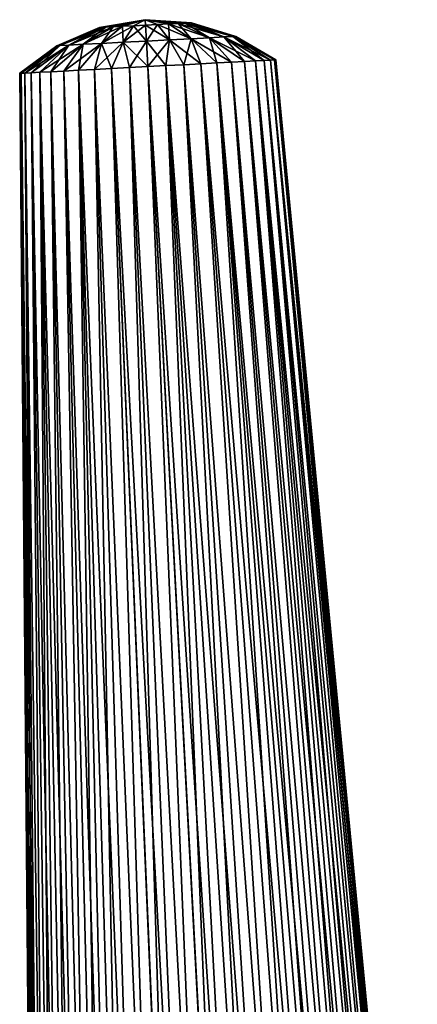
# Model space of a CAD drawing. Header units: millimetres. Extents: x -29 to 75, y -375 to 321.
# Tile 22 of 29: x 50 to 63, y 100 to 133. Entities that reach past the tile are written whole.
import ezdxf

# ---------------------------------------------------------------- set-up
doc = ezdxf.new("R2010")
doc.units = ezdxf.units.MM
doc.header["$LTSCALE"] = 101.851852
for name, color, linetype in [('22', 7, 'CONTINUOUS'), ('23', 7, 'CONTINUOUS'), ('27', 7, 'CONTINUOUS'), ('28', 7, 'CONTINUOUS')]:
    doc.layers.add(name, color=color, linetype=linetype)

msp = doc.modelspace()

# ---------------------------------------------------------------- linework, layer by layer
at = {"layer": '22', "color": 7, "linetype": 'CONTINUOUS', "true_color": 0xa2afbf}
for points in [[(57.572, 131.314, -2.27), (57.859, 131.329, -1.744), (61.998, 83.121, -3.215), (57.572, 131.314, -2.27)], [(57.859, 131.329, -1.744), (58.068, 131.34, -1.183), (62.48, 83.146, -2.205), (57.859, 131.329, -1.744)], [(61.998, 83.121, -3.215), (57.859, 131.329, -1.744), (62.26, 83.134, -2.723), (61.998, 83.121, -3.215)], [(62.26, 83.134, -2.723), (57.859, 131.329, -1.744), (62.48, 83.146, -2.205), (62.26, 83.134, -2.723)], [(58.068, 131.34, -1.183), (58.195, 131.347, -0.598), (62.652, 83.155, -1.669), (58.068, 131.34, -1.183)], [(62.48, 83.146, -2.205), (58.068, 131.34, -1.183), (62.652, 83.155, -1.669), (62.48, 83.146, -2.205)], [(58.195, 131.347, -0.598), (58.237, 131.349), (62.852, 83.165, -0.562), (58.195, 131.347, -0.598)], [(62.652, 83.155, -1.669), (58.195, 131.347, -0.598), (62.777, 83.161, -1.12), (62.652, 83.155, -1.669)], [(62.777, 83.161, -1.12), (58.195, 131.347, -0.598), (62.852, 83.165, -0.562), (62.777, 83.161, -1.12)], [(62.852, 83.165, -0.562), (58.237, 131.349), (62.877, 83.167), (62.852, 83.165, -0.562)], [(51.296, 130.985, -3.174), (51.775, 131.011, -3.533), (52.488, 82.622, -4.806), (51.296, 130.985, -3.174)], [(51.775, 131.011, -3.533), (52.3, 131.038, -3.82), (53.227, 82.661, -5.348), (51.775, 131.011, -3.533)], [(52.488, 82.622, -4.806), (51.775, 131.011, -3.533), (52.855, 82.641, -5.096), (52.488, 82.622, -4.806)], [(52.855, 82.641, -5.096), (51.775, 131.011, -3.533), (53.227, 82.661, -5.348), (52.855, 82.641, -5.096)], [(52.3, 131.038, -3.82), (52.861, 131.067, -4.03), (54.352, 82.72, -5.906), (52.3, 131.038, -3.82)], [(53.227, 82.661, -5.348), (52.3, 131.038, -3.82), (53.789, 82.69, -5.662), (53.227, 82.661, -5.348)], [(53.789, 82.69, -5.662), (52.3, 131.038, -3.82), (54.352, 82.72, -5.906), (53.789, 82.69, -5.662)], [(52.861, 131.067, -4.03), (53.446, 131.098, -4.157), (54.917, 82.749, -6.089), (52.861, 131.067, -4.03)], [(54.352, 82.72, -5.906), (52.861, 131.067, -4.03), (54.917, 82.749, -6.089), (54.352, 82.72, -5.906)], [(53.446, 131.098, -4.157), (54.043, 131.129, -4.2), (56.051, 82.809, -6.29), (53.446, 131.098, -4.157)], [(54.917, 82.749, -6.089), (53.446, 131.098, -4.157), (55.483, 82.779, -6.216), (54.917, 82.749, -6.089)], [(55.483, 82.779, -6.216), (53.446, 131.098, -4.157), (56.051, 82.809, -6.29), (55.483, 82.779, -6.216)], [(54.043, 131.129, -4.2), (54.64, 131.161, -4.157), (56.621, 82.839, -6.311), (54.043, 131.129, -4.2)], [(56.051, 82.809, -6.29), (54.043, 131.129, -4.2), (56.621, 82.839, -6.311), (56.051, 82.809, -6.29)], [(54.64, 131.161, -4.157), (55.225, 131.191, -4.03), (57.754, 82.898, -6.2), (54.64, 131.161, -4.157)], [(56.621, 82.839, -6.311), (54.64, 131.161, -4.157), (57.19, 82.869, -6.281), (56.621, 82.839, -6.311)], [(57.19, 82.869, -6.281), (54.64, 131.161, -4.157), (57.754, 82.898, -6.2), (57.19, 82.869, -6.281)], [(55.225, 131.191, -4.03), (55.786, 131.221, -3.82), (58.866, 82.956, -5.879), (55.225, 131.191, -4.03)], [(57.754, 82.898, -6.2), (55.225, 131.191, -4.03), (58.312, 82.927, -6.067), (57.754, 82.898, -6.2)], [(58.312, 82.927, -6.067), (55.225, 131.191, -4.03), (58.866, 82.956, -5.879), (58.312, 82.927, -6.067)], [(55.786, 131.221, -3.82), (56.311, 131.248, -3.533), (59.415, 82.985, -5.634), (55.786, 131.221, -3.82)], [(58.866, 82.956, -5.879), (55.786, 131.221, -3.82), (59.415, 82.985, -5.634), (58.866, 82.956, -5.879)], [(56.311, 131.248, -3.533), (56.79, 131.273, -3.174), (60.323, 83.033, -5.074), (56.311, 131.248, -3.533)], [(59.415, 82.985, -5.634), (56.311, 131.248, -3.533), (59.961, 83.014, -5.323), (59.415, 82.985, -5.634)], [(59.961, 83.014, -5.323), (56.311, 131.248, -3.533), (60.323, 83.033, -5.074), (59.961, 83.014, -5.323)], [(56.79, 131.273, -3.174), (57.213, 131.295, -2.75), (61.034, 83.07, -4.46), (56.79, 131.273, -3.174)], [(60.323, 83.033, -5.074), (56.79, 131.273, -3.174), (60.681, 83.052, -4.787), (60.323, 83.033, -5.074)], [(60.681, 83.052, -4.787), (56.79, 131.273, -3.174), (61.034, 83.07, -4.46), (60.681, 83.052, -4.787)], [(57.213, 131.295, -2.75), (57.572, 131.314, -2.27), (61.375, 83.088, -4.09), (57.213, 131.295, -2.75)], [(61.034, 83.07, -4.46), (57.213, 131.295, -2.75), (61.375, 83.088, -4.09), (61.034, 83.07, -4.46)], [(61.375, 83.088, -4.09), (57.572, 131.314, -2.27), (61.699, 83.105, -3.673), (61.375, 83.088, -4.09)], [(61.699, 83.105, -3.673), (57.572, 131.314, -2.27), (61.998, 83.121, -3.215), (61.699, 83.105, -3.673)], [(49.849, 130.91), (49.892, 130.912, -0.598), (50.271, 82.506), (49.849, 130.91)], [(49.892, 130.912, -0.598), (50.019, 130.918, -1.183), (50.371, 82.511, -1.12), (49.892, 130.912, -0.598)], [(50.271, 82.506), (49.892, 130.912, -0.598), (50.296, 82.507, -0.562), (50.271, 82.506)], [(50.296, 82.507, -0.562), (49.892, 130.912, -0.598), (50.371, 82.511, -1.12), (50.296, 82.507, -0.562)], [(50.019, 130.918, -1.183), (50.228, 130.929, -1.744), (50.668, 82.527, -2.205), (50.019, 130.918, -1.183)], [(50.371, 82.511, -1.12), (50.019, 130.918, -1.183), (50.496, 82.518, -1.669), (50.371, 82.511, -1.12)], [(50.496, 82.518, -1.669), (50.019, 130.918, -1.183), (50.668, 82.527, -2.205), (50.496, 82.518, -1.669)], [(50.228, 130.929, -1.744), (50.514, 130.944, -2.27), (50.888, 82.538, -2.723), (50.228, 130.929, -1.744)], [(50.668, 82.527, -2.205), (50.228, 130.929, -1.744), (50.888, 82.538, -2.723), (50.668, 82.527, -2.205)], [(50.514, 130.944, -2.27), (50.873, 130.963, -2.75), (51.453, 82.568, -3.68), (50.514, 130.944, -2.27)], [(50.888, 82.538, -2.723), (50.514, 130.944, -2.27), (51.152, 82.552, -3.218), (50.888, 82.538, -2.723)], [(51.152, 82.552, -3.218), (50.514, 130.944, -2.27), (51.453, 82.568, -3.68), (51.152, 82.552, -3.218)], [(50.873, 130.963, -2.75), (51.296, 130.985, -3.174), (52.13, 82.603, -4.475), (50.873, 130.963, -2.75)], [(51.453, 82.568, -3.68), (50.873, 130.963, -2.75), (51.783, 82.585, -4.101), (51.453, 82.568, -3.68)], [(51.783, 82.585, -4.101), (50.873, 130.963, -2.75), (52.13, 82.603, -4.475), (51.783, 82.585, -4.101)], [(52.13, 82.603, -4.475), (51.296, 130.985, -3.174), (52.488, 82.622, -4.806), (52.13, 82.603, -4.475)]]:
    msp.add_3dface(points, dxfattribs=at)
at = {"layer": '23', "color": 7, "linetype": 'CONTINUOUS', "true_color": 0xa2afbf}
for points in [[(57.859, 131.329, 1.744), (57.572, 131.314, 2.27), (62.26, 83.134, 2.723), (57.859, 131.329, 1.744)], [(58.068, 131.34, 1.183), (57.859, 131.329, 1.744), (62.48, 83.146, 2.205), (58.068, 131.34, 1.183)], [(62.48, 83.146, 2.205), (57.859, 131.329, 1.744), (62.26, 83.134, 2.723), (62.48, 83.146, 2.205)], [(58.195, 131.347, 0.598), (58.068, 131.34, 1.183), (62.777, 83.161, 1.12), (58.195, 131.347, 0.598)], [(62.777, 83.161, 1.12), (58.068, 131.34, 1.183), (62.652, 83.155, 1.669), (62.777, 83.161, 1.12)], [(62.652, 83.155, 1.669), (58.068, 131.34, 1.183), (62.48, 83.146, 2.205), (62.652, 83.155, 1.669)], [(62.877, 83.167), (58.237, 131.349), (58.195, 131.347, 0.598), (62.877, 83.167)], [(62.877, 83.167), (58.195, 131.347, 0.598), (62.852, 83.165, 0.562), (62.877, 83.167)], [(62.852, 83.165, 0.562), (58.195, 131.347, 0.598), (62.777, 83.161, 1.12), (62.852, 83.165, 0.562)], [(51.775, 131.011, 3.533), (51.296, 130.985, 3.174), (52.856, 82.641, 5.096), (51.775, 131.011, 3.533)], [(52.3, 131.038, 3.82), (51.775, 131.011, 3.533), (53.787, 82.69, 5.661), (52.3, 131.038, 3.82)], [(53.787, 82.69, 5.661), (51.775, 131.011, 3.533), (53.227, 82.661, 5.348), (53.787, 82.69, 5.661)], [(53.227, 82.661, 5.348), (51.775, 131.011, 3.533), (52.856, 82.641, 5.096), (53.227, 82.661, 5.348)], [(52.861, 131.067, 4.03), (52.3, 131.038, 3.82), (54.35, 82.72, 5.905), (52.861, 131.067, 4.03)], [(54.35, 82.72, 5.905), (52.3, 131.038, 3.82), (53.787, 82.69, 5.661), (54.35, 82.72, 5.905)], [(53.446, 131.098, 4.157), (52.861, 131.067, 4.03), (55.481, 82.779, 6.216), (53.446, 131.098, 4.157)], [(55.481, 82.779, 6.216), (52.861, 131.067, 4.03), (54.914, 82.749, 6.089), (55.481, 82.779, 6.216)], [(54.914, 82.749, 6.089), (52.861, 131.067, 4.03), (54.35, 82.72, 5.905), (54.914, 82.749, 6.089)], [(54.043, 131.129, 4.2), (53.446, 131.098, 4.157), (56.049, 82.809, 6.289), (54.043, 131.129, 4.2)], [(56.049, 82.809, 6.289), (53.446, 131.098, 4.157), (55.481, 82.779, 6.216), (56.049, 82.809, 6.289)], [(54.64, 131.161, 4.157), (54.043, 131.129, 4.2), (57.188, 82.869, 6.281), (54.64, 131.161, 4.157)], [(57.188, 82.869, 6.281), (54.043, 131.129, 4.2), (56.619, 82.839, 6.311), (57.188, 82.869, 6.281)], [(56.619, 82.839, 6.311), (54.043, 131.129, 4.2), (56.049, 82.809, 6.289), (56.619, 82.839, 6.311)], [(55.225, 131.191, 4.03), (54.64, 131.161, 4.157), (58.31, 82.927, 6.067), (55.225, 131.191, 4.03)], [(58.31, 82.927, 6.067), (54.64, 131.161, 4.157), (57.752, 82.898, 6.2), (58.31, 82.927, 6.067)], [(57.752, 82.898, 6.2), (54.64, 131.161, 4.157), (57.188, 82.869, 6.281), (57.752, 82.898, 6.2)], [(55.786, 131.221, 3.82), (55.225, 131.191, 4.03), (58.864, 82.956, 5.88), (55.786, 131.221, 3.82)], [(58.864, 82.956, 5.88), (55.225, 131.191, 4.03), (58.31, 82.927, 6.067), (58.864, 82.956, 5.88)], [(56.311, 131.248, 3.533), (55.786, 131.221, 3.82), (59.96, 83.014, 5.323), (56.311, 131.248, 3.533)], [(59.96, 83.014, 5.323), (55.786, 131.221, 3.82), (59.413, 82.985, 5.635), (59.96, 83.014, 5.323)], [(59.413, 82.985, 5.635), (55.786, 131.221, 3.82), (58.864, 82.956, 5.88), (59.413, 82.985, 5.635)], [(56.79, 131.273, 3.174), (56.311, 131.248, 3.533), (60.681, 83.052, 4.787), (56.79, 131.273, 3.174)], [(60.681, 83.052, 4.787), (56.311, 131.248, 3.533), (60.323, 83.033, 5.074), (60.681, 83.052, 4.787)], [(60.323, 83.033, 5.074), (56.311, 131.248, 3.533), (59.96, 83.014, 5.323), (60.323, 83.033, 5.074)], [(57.213, 131.295, 2.75), (56.79, 131.273, 3.174), (61.033, 83.07, 4.46), (57.213, 131.295, 2.75)], [(61.033, 83.07, 4.46), (56.79, 131.273, 3.174), (60.681, 83.052, 4.787), (61.033, 83.07, 4.46)], [(57.572, 131.314, 2.27), (57.213, 131.295, 2.75), (61.699, 83.105, 3.673), (57.572, 131.314, 2.27)], [(61.699, 83.105, 3.673), (57.213, 131.295, 2.75), (61.374, 83.088, 4.09), (61.699, 83.105, 3.673)], [(61.374, 83.088, 4.09), (57.213, 131.295, 2.75), (61.033, 83.07, 4.46), (61.374, 83.088, 4.09)], [(62.26, 83.134, 2.723), (57.572, 131.314, 2.27), (61.998, 83.121, 3.215), (62.26, 83.134, 2.723)], [(61.998, 83.121, 3.215), (57.572, 131.314, 2.27), (61.699, 83.105, 3.673), (61.998, 83.121, 3.215)], [(49.892, 130.912, 0.598), (49.849, 130.91), (50.296, 82.507, 0.562), (49.892, 130.912, 0.598)], [(49.849, 130.91), (50.271, 82.506), (50.296, 82.507, 0.562), (49.849, 130.91)], [(50.019, 130.918, 1.183), (49.892, 130.912, 0.598), (50.496, 82.518, 1.669), (50.019, 130.918, 1.183)], [(50.496, 82.518, 1.669), (49.892, 130.912, 0.598), (50.371, 82.511, 1.12), (50.496, 82.518, 1.669)], [(50.371, 82.511, 1.12), (49.892, 130.912, 0.598), (50.296, 82.507, 0.562), (50.371, 82.511, 1.12)], [(50.228, 130.929, 1.744), (50.019, 130.918, 1.183), (50.668, 82.527, 2.205), (50.228, 130.929, 1.744)], [(50.668, 82.527, 2.205), (50.019, 130.918, 1.183), (50.496, 82.518, 1.669), (50.668, 82.527, 2.205)], [(50.514, 130.944, 2.27), (50.228, 130.929, 1.744), (51.152, 82.552, 3.218), (50.514, 130.944, 2.27)], [(51.152, 82.552, 3.218), (50.228, 130.929, 1.744), (50.888, 82.538, 2.723), (51.152, 82.552, 3.218)], [(50.888, 82.538, 2.723), (50.228, 130.929, 1.744), (50.668, 82.527, 2.205), (50.888, 82.538, 2.723)], [(50.873, 130.963, 2.75), (50.514, 130.944, 2.27), (51.783, 82.585, 4.101), (50.873, 130.963, 2.75)], [(51.783, 82.585, 4.101), (50.514, 130.944, 2.27), (51.453, 82.568, 3.68), (51.783, 82.585, 4.101)], [(51.453, 82.568, 3.68), (50.514, 130.944, 2.27), (51.152, 82.552, 3.218), (51.453, 82.568, 3.68)], [(51.296, 130.985, 3.174), (50.873, 130.963, 2.75), (52.13, 82.603, 4.475), (51.296, 130.985, 3.174)], [(52.13, 82.603, 4.475), (50.873, 130.963, 2.75), (51.783, 82.585, 4.101), (52.13, 82.603, 4.475)], [(52.856, 82.641, 5.096), (51.296, 130.985, 3.174), (52.489, 82.622, 4.806), (52.856, 82.641, 5.096)], [(52.489, 82.622, 4.806), (51.296, 130.985, 3.174), (52.13, 82.603, 4.475), (52.489, 82.622, 4.806)]]:
    msp.add_3dface(points, dxfattribs=at)
at = {"layer": '27', "color": 7, "linetype": 'CONTINUOUS', "true_color": 0xa2afbf}
for points in [[(52.467, 132.411), (53.963, 132.666), (52.518, 132.413, -0.39), (52.467, 132.411)], [(52.518, 132.413, -0.39), (53.963, 132.666), (52.669, 132.421, -0.753), (52.518, 132.413, -0.39)], [(52.669, 132.421, -0.753), (53.963, 132.666), (52.908, 132.434, -1.065), (52.669, 132.421, -0.753)], [(52.908, 132.434, -1.065), (53.963, 132.666), (53.219, 132.45, -1.305), (52.908, 132.434, -1.065)], [(53.219, 132.45, -1.305), (53.963, 132.666), (53.582, 132.469, -1.455), (53.219, 132.45, -1.305)], [(53.582, 132.469, -1.455), (53.963, 132.666), (53.972, 132.49, -1.507), (53.582, 132.469, -1.455)], [(53.972, 132.49, -1.507), (53.963, 132.666), (54.361, 132.51, -1.455), (53.972, 132.49, -1.507)], [(54.361, 132.51, -1.455), (53.963, 132.666), (54.724, 132.529, -1.305), (54.361, 132.51, -1.455)], [(54.724, 132.529, -1.305), (53.963, 132.666), (55.036, 132.545, -1.065), (54.724, 132.529, -1.305)], [(55.036, 132.545, -1.065), (53.963, 132.666), (55.275, 132.558, -0.753), (55.036, 132.545, -1.065)], [(55.275, 132.558, -0.753), (53.963, 132.666), (55.425, 132.566, -0.39), (55.275, 132.558, -0.753)], [(55.425, 132.566, -0.39), (53.963, 132.666), (55.477, 132.568), (55.425, 132.566, -0.39)], [(52.467, 132.411), (52.518, 132.413, -0.39), (51.069, 131.814), (52.467, 132.411)], [(52.518, 132.413, -0.39), (51.169, 131.819, -0.759), (51.069, 131.814), (52.518, 132.413, -0.39)], [(52.518, 132.413, -0.39), (52.669, 132.421, -0.753), (51.169, 131.819, -0.759), (52.518, 132.413, -0.39)], [(52.669, 132.421, -0.753), (51.462, 131.834, -1.467), (51.169, 131.819, -0.759), (52.669, 132.421, -0.753)], [(52.669, 132.421, -0.753), (52.908, 132.434, -1.065), (51.462, 131.834, -1.467), (52.669, 132.421, -0.753)], [(52.908, 132.434, -1.065), (51.927, 131.859, -2.075), (51.462, 131.834, -1.467), (52.908, 132.434, -1.065)], [(52.908, 132.434, -1.065), (53.219, 132.45, -1.305), (51.927, 131.859, -2.075), (52.908, 132.434, -1.065)], [(53.219, 132.45, -1.305), (52.534, 131.891, -2.541), (51.927, 131.859, -2.075), (53.219, 132.45, -1.305)], [(53.219, 132.45, -1.305), (53.582, 132.469, -1.455), (52.534, 131.891, -2.541), (53.219, 132.45, -1.305)], [(53.582, 132.469, -1.455), (53.241, 131.928, -2.834), (52.534, 131.891, -2.541), (53.582, 132.469, -1.455)], [(53.582, 132.469, -1.455), (53.972, 132.49, -1.507), (53.241, 131.928, -2.834), (53.582, 132.469, -1.455)], [(53.972, 132.49, -1.507), (53.999, 131.967, -2.934), (53.241, 131.928, -2.834), (53.972, 132.49, -1.507)], [(53.972, 132.49, -1.507), (54.361, 132.51, -1.455), (53.999, 131.967, -2.934), (53.972, 132.49, -1.507)], [(54.361, 132.51, -1.455), (54.758, 132.007, -2.834), (53.999, 131.967, -2.934), (54.361, 132.51, -1.455)], [(54.361, 132.51, -1.455), (54.724, 132.529, -1.305), (54.758, 132.007, -2.834), (54.361, 132.51, -1.455)], [(54.724, 132.529, -1.305), (55.036, 132.545, -1.065), (55.464, 132.044, -2.541), (54.724, 132.529, -1.305)], [(54.724, 132.529, -1.305), (55.464, 132.044, -2.541), (54.758, 132.007, -2.834), (54.724, 132.529, -1.305)], [(55.036, 132.545, -1.065), (55.275, 132.558, -0.753), (56.071, 132.076, -2.075), (55.036, 132.545, -1.065)], [(55.036, 132.545, -1.065), (56.071, 132.076, -2.075), (55.464, 132.044, -2.541), (55.036, 132.545, -1.065)], [(55.275, 132.558, -0.753), (55.425, 132.566, -0.39), (56.537, 132.1, -1.467), (55.275, 132.558, -0.753)], [(55.275, 132.558, -0.753), (56.537, 132.1, -1.467), (56.071, 132.076, -2.075), (55.275, 132.558, -0.753)], [(55.425, 132.566, -0.39), (55.477, 132.568), (56.83, 132.116, -0.759), (55.425, 132.566, -0.39)], [(55.425, 132.566, -0.39), (56.83, 132.116, -0.759), (56.537, 132.1, -1.467), (55.425, 132.566, -0.39)], [(55.477, 132.568), (56.929, 132.121), (56.83, 132.116, -0.759), (55.477, 132.568)], [(54.758, 132.007, -2.834), (54.043, 131.129, -4.2), (53.999, 131.967, -2.934), (54.758, 132.007, -2.834)], [(54.64, 131.161, -4.157), (54.043, 131.129, -4.2), (54.758, 132.007, -2.834), (54.64, 131.161, -4.157)], [(55.225, 131.191, -4.03), (54.64, 131.161, -4.157), (54.758, 132.007, -2.834), (55.225, 131.191, -4.03)], [(55.464, 132.044, -2.541), (55.225, 131.191, -4.03), (54.758, 132.007, -2.834), (55.464, 132.044, -2.541)], [(55.786, 131.221, -3.82), (55.225, 131.191, -4.03), (55.464, 132.044, -2.541), (55.786, 131.221, -3.82)], [(56.071, 132.076, -2.075), (56.311, 131.248, -3.533), (55.464, 132.044, -2.541), (56.071, 132.076, -2.075)], [(56.311, 131.248, -3.533), (55.786, 131.221, -3.82), (55.464, 132.044, -2.541), (56.311, 131.248, -3.533)], [(56.537, 132.1, -1.467), (57.213, 131.295, -2.75), (56.071, 132.076, -2.075), (56.537, 132.1, -1.467)], [(57.213, 131.295, -2.75), (56.79, 131.273, -3.174), (56.071, 132.076, -2.075), (57.213, 131.295, -2.75)], [(56.79, 131.273, -3.174), (56.311, 131.248, -3.533), (56.071, 132.076, -2.075), (56.79, 131.273, -3.174)], [(56.83, 132.116, -0.759), (57.859, 131.329, -1.744), (56.537, 132.1, -1.467), (56.83, 132.116, -0.759)], [(57.859, 131.329, -1.744), (57.572, 131.314, -2.27), (56.537, 132.1, -1.467), (57.859, 131.329, -1.744)], [(57.572, 131.314, -2.27), (57.213, 131.295, -2.75), (56.537, 132.1, -1.467), (57.572, 131.314, -2.27)], [(56.929, 132.121), (58.195, 131.347, -0.598), (56.83, 132.116, -0.759), (56.929, 132.121)], [(58.195, 131.347, -0.598), (58.068, 131.34, -1.183), (56.83, 132.116, -0.759), (58.195, 131.347, -0.598)], [(58.068, 131.34, -1.183), (57.859, 131.329, -1.744), (56.83, 132.116, -0.759), (58.068, 131.34, -1.183)], [(58.237, 131.349), (58.195, 131.347, -0.598), (56.929, 132.121), (58.237, 131.349)], [(49.892, 130.912, -0.598), (49.849, 130.91), (51.169, 131.819, -0.759), (49.892, 130.912, -0.598)], [(51.169, 131.819, -0.759), (49.849, 130.91), (51.069, 131.814), (51.169, 131.819, -0.759)], [(50.019, 130.918, -1.183), (49.892, 130.912, -0.598), (51.169, 131.819, -0.759), (50.019, 130.918, -1.183)], [(50.228, 130.929, -1.744), (50.019, 130.918, -1.183), (51.462, 131.834, -1.467), (50.228, 130.929, -1.744)], [(51.462, 131.834, -1.467), (50.019, 130.918, -1.183), (51.169, 131.819, -0.759), (51.462, 131.834, -1.467)], [(50.514, 130.944, -2.27), (50.228, 130.929, -1.744), (51.462, 131.834, -1.467), (50.514, 130.944, -2.27)], [(50.873, 130.963, -2.75), (50.514, 130.944, -2.27), (51.927, 131.859, -2.075), (50.873, 130.963, -2.75)], [(51.927, 131.859, -2.075), (50.514, 130.944, -2.27), (51.462, 131.834, -1.467), (51.927, 131.859, -2.075)], [(51.296, 130.985, -3.174), (50.873, 130.963, -2.75), (51.927, 131.859, -2.075), (51.296, 130.985, -3.174)], [(51.775, 131.011, -3.533), (51.296, 130.985, -3.174), (52.534, 131.891, -2.541), (51.775, 131.011, -3.533)], [(52.534, 131.891, -2.541), (51.296, 130.985, -3.174), (51.927, 131.859, -2.075), (52.534, 131.891, -2.541)], [(52.3, 131.038, -3.82), (51.775, 131.011, -3.533), (52.534, 131.891, -2.541), (52.3, 131.038, -3.82)], [(52.861, 131.067, -4.03), (52.3, 131.038, -3.82), (53.241, 131.928, -2.834), (52.861, 131.067, -4.03)], [(53.241, 131.928, -2.834), (52.3, 131.038, -3.82), (52.534, 131.891, -2.541), (53.241, 131.928, -2.834)], [(53.446, 131.098, -4.157), (52.861, 131.067, -4.03), (53.241, 131.928, -2.834), (53.446, 131.098, -4.157)], [(53.999, 131.967, -2.934), (53.446, 131.098, -4.157), (53.241, 131.928, -2.834), (53.999, 131.967, -2.934)], [(54.043, 131.129, -4.2), (53.446, 131.098, -4.157), (53.999, 131.967, -2.934), (54.043, 131.129, -4.2)]]:
    msp.add_3dface(points, dxfattribs=at)
at = {"layer": '28', "color": 7, "linetype": 'CONTINUOUS', "true_color": 0xa2afbf}
for points in [[(53.963, 132.666), (52.467, 132.411), (52.518, 132.413, 0.39), (53.963, 132.666)], [(52.669, 132.421, 0.753), (53.963, 132.666), (52.518, 132.413, 0.39), (52.669, 132.421, 0.753)], [(52.908, 132.434, 1.065), (53.963, 132.666), (52.669, 132.421, 0.753), (52.908, 132.434, 1.065)], [(53.219, 132.45, 1.305), (53.963, 132.666), (52.908, 132.434, 1.065), (53.219, 132.45, 1.305)], [(53.582, 132.469, 1.455), (53.963, 132.666), (53.219, 132.45, 1.305), (53.582, 132.469, 1.455)], [(53.972, 132.49, 1.507), (53.963, 132.666), (53.582, 132.469, 1.455), (53.972, 132.49, 1.507)], [(55.477, 132.568), (53.963, 132.666), (55.425, 132.566, 0.39), (55.477, 132.568)], [(55.425, 132.566, 0.39), (53.963, 132.666), (55.275, 132.558, 0.753), (55.425, 132.566, 0.39)], [(55.275, 132.558, 0.753), (53.963, 132.666), (55.036, 132.545, 1.065), (55.275, 132.558, 0.753)], [(55.036, 132.545, 1.065), (53.963, 132.666), (54.724, 132.529, 1.305), (55.036, 132.545, 1.065)], [(54.724, 132.529, 1.305), (53.963, 132.666), (54.361, 132.51, 1.455), (54.724, 132.529, 1.305)], [(54.361, 132.51, 1.455), (53.963, 132.666), (53.972, 132.49, 1.507), (54.361, 132.51, 1.455)], [(52.467, 132.411), (51.069, 131.814), (51.169, 131.819, 0.759), (52.467, 132.411)], [(52.518, 132.413, 0.39), (52.467, 132.411), (51.169, 131.819, 0.759), (52.518, 132.413, 0.39)], [(51.462, 131.834, 1.467), (52.518, 132.413, 0.39), (51.169, 131.819, 0.759), (51.462, 131.834, 1.467)], [(52.669, 132.421, 0.753), (52.518, 132.413, 0.39), (51.462, 131.834, 1.467), (52.669, 132.421, 0.753)], [(51.927, 131.859, 2.075), (52.669, 132.421, 0.753), (51.462, 131.834, 1.467), (51.927, 131.859, 2.075)], [(52.908, 132.434, 1.065), (52.669, 132.421, 0.753), (51.927, 131.859, 2.075), (52.908, 132.434, 1.065)], [(52.534, 131.891, 2.541), (52.908, 132.434, 1.065), (51.927, 131.859, 2.075), (52.534, 131.891, 2.541)], [(53.219, 132.45, 1.305), (52.908, 132.434, 1.065), (52.534, 131.891, 2.541), (53.219, 132.45, 1.305)], [(53.241, 131.928, 2.834), (53.219, 132.45, 1.305), (52.534, 131.891, 2.541), (53.241, 131.928, 2.834)], [(53.582, 132.469, 1.455), (53.219, 132.45, 1.305), (53.241, 131.928, 2.834), (53.582, 132.469, 1.455)], [(53.999, 131.967, 2.934), (53.582, 132.469, 1.455), (53.241, 131.928, 2.834), (53.999, 131.967, 2.934)], [(53.972, 132.49, 1.507), (53.582, 132.469, 1.455), (53.999, 131.967, 2.934), (53.972, 132.49, 1.507)], [(54.361, 132.51, 1.455), (53.972, 132.49, 1.507), (54.758, 132.007, 2.834), (54.361, 132.51, 1.455)], [(54.758, 132.007, 2.834), (53.972, 132.49, 1.507), (53.999, 131.967, 2.934), (54.758, 132.007, 2.834)], [(54.724, 132.529, 1.305), (54.361, 132.51, 1.455), (55.464, 132.044, 2.541), (54.724, 132.529, 1.305)], [(55.464, 132.044, 2.541), (54.361, 132.51, 1.455), (54.758, 132.007, 2.834), (55.464, 132.044, 2.541)], [(55.036, 132.545, 1.065), (54.724, 132.529, 1.305), (56.071, 132.076, 2.075), (55.036, 132.545, 1.065)], [(56.071, 132.076, 2.075), (54.724, 132.529, 1.305), (55.464, 132.044, 2.541), (56.071, 132.076, 2.075)], [(55.275, 132.558, 0.753), (55.036, 132.545, 1.065), (56.537, 132.1, 1.467), (55.275, 132.558, 0.753)], [(56.537, 132.1, 1.467), (55.036, 132.545, 1.065), (56.071, 132.076, 2.075), (56.537, 132.1, 1.467)], [(55.425, 132.566, 0.39), (55.275, 132.558, 0.753), (56.83, 132.116, 0.759), (55.425, 132.566, 0.39)], [(56.83, 132.116, 0.759), (55.275, 132.558, 0.753), (56.537, 132.1, 1.467), (56.83, 132.116, 0.759)], [(56.929, 132.121), (55.477, 132.568), (55.425, 132.566, 0.39), (56.929, 132.121)], [(56.929, 132.121), (55.425, 132.566, 0.39), (56.83, 132.116, 0.759), (56.929, 132.121)], [(54.64, 131.161, 4.157), (54.758, 132.007, 2.834), (53.999, 131.967, 2.934), (54.64, 131.161, 4.157)], [(54.64, 131.161, 4.157), (55.225, 131.191, 4.03), (54.758, 132.007, 2.834), (54.64, 131.161, 4.157)], [(55.786, 131.221, 3.82), (55.464, 132.044, 2.541), (54.758, 132.007, 2.834), (55.786, 131.221, 3.82)], [(55.225, 131.191, 4.03), (55.786, 131.221, 3.82), (54.758, 132.007, 2.834), (55.225, 131.191, 4.03)], [(56.79, 131.273, 3.174), (56.071, 132.076, 2.075), (55.464, 132.044, 2.541), (56.79, 131.273, 3.174)], [(55.786, 131.221, 3.82), (56.311, 131.248, 3.533), (55.464, 132.044, 2.541), (55.786, 131.221, 3.82)], [(56.311, 131.248, 3.533), (56.79, 131.273, 3.174), (55.464, 132.044, 2.541), (56.311, 131.248, 3.533)], [(57.572, 131.314, 2.27), (56.537, 132.1, 1.467), (56.071, 132.076, 2.075), (57.572, 131.314, 2.27)], [(56.79, 131.273, 3.174), (57.213, 131.295, 2.75), (56.071, 132.076, 2.075), (56.79, 131.273, 3.174)], [(57.213, 131.295, 2.75), (57.572, 131.314, 2.27), (56.071, 132.076, 2.075), (57.213, 131.295, 2.75)], [(58.068, 131.34, 1.183), (56.83, 132.116, 0.759), (56.537, 132.1, 1.467), (58.068, 131.34, 1.183)], [(57.572, 131.314, 2.27), (57.859, 131.329, 1.744), (56.537, 132.1, 1.467), (57.572, 131.314, 2.27)], [(57.859, 131.329, 1.744), (58.068, 131.34, 1.183), (56.537, 132.1, 1.467), (57.859, 131.329, 1.744)], [(58.237, 131.349), (56.929, 132.121), (56.83, 132.116, 0.759), (58.237, 131.349)], [(58.195, 131.347, 0.598), (58.237, 131.349), (56.83, 132.116, 0.759), (58.195, 131.347, 0.598)], [(58.068, 131.34, 1.183), (58.195, 131.347, 0.598), (56.83, 132.116, 0.759), (58.068, 131.34, 1.183)], [(49.849, 130.91), (49.892, 130.912, 0.598), (51.069, 131.814), (49.849, 130.91)], [(49.892, 130.912, 0.598), (50.019, 130.918, 1.183), (51.169, 131.819, 0.759), (49.892, 130.912, 0.598)], [(51.069, 131.814), (49.892, 130.912, 0.598), (51.169, 131.819, 0.759), (51.069, 131.814)], [(50.019, 130.918, 1.183), (50.228, 130.929, 1.744), (51.169, 131.819, 0.759), (50.019, 130.918, 1.183)], [(50.228, 130.929, 1.744), (50.514, 130.944, 2.27), (51.462, 131.834, 1.467), (50.228, 130.929, 1.744)], [(50.228, 130.929, 1.744), (51.462, 131.834, 1.467), (51.169, 131.819, 0.759), (50.228, 130.929, 1.744)], [(50.514, 130.944, 2.27), (50.873, 130.963, 2.75), (51.462, 131.834, 1.467), (50.514, 130.944, 2.27)], [(50.873, 130.963, 2.75), (51.296, 130.985, 3.174), (51.927, 131.859, 2.075), (50.873, 130.963, 2.75)], [(50.873, 130.963, 2.75), (51.927, 131.859, 2.075), (51.462, 131.834, 1.467), (50.873, 130.963, 2.75)], [(51.296, 130.985, 3.174), (51.775, 131.011, 3.533), (51.927, 131.859, 2.075), (51.296, 130.985, 3.174)], [(51.775, 131.011, 3.533), (52.3, 131.038, 3.82), (52.534, 131.891, 2.541), (51.775, 131.011, 3.533)], [(51.775, 131.011, 3.533), (52.534, 131.891, 2.541), (51.927, 131.859, 2.075), (51.775, 131.011, 3.533)], [(52.3, 131.038, 3.82), (52.861, 131.067, 4.03), (52.534, 131.891, 2.541), (52.3, 131.038, 3.82)], [(52.861, 131.067, 4.03), (53.241, 131.928, 2.834), (52.534, 131.891, 2.541), (52.861, 131.067, 4.03)], [(52.861, 131.067, 4.03), (53.446, 131.098, 4.157), (53.241, 131.928, 2.834), (52.861, 131.067, 4.03)], [(54.043, 131.129, 4.2), (53.999, 131.967, 2.934), (53.241, 131.928, 2.834), (54.043, 131.129, 4.2)], [(53.446, 131.098, 4.157), (54.043, 131.129, 4.2), (53.241, 131.928, 2.834), (53.446, 131.098, 4.157)], [(54.043, 131.129, 4.2), (54.64, 131.161, 4.157), (53.999, 131.967, 2.934), (54.043, 131.129, 4.2)]]:
    msp.add_3dface(points, dxfattribs=at)

doc.saveas('drawing.dxf')
